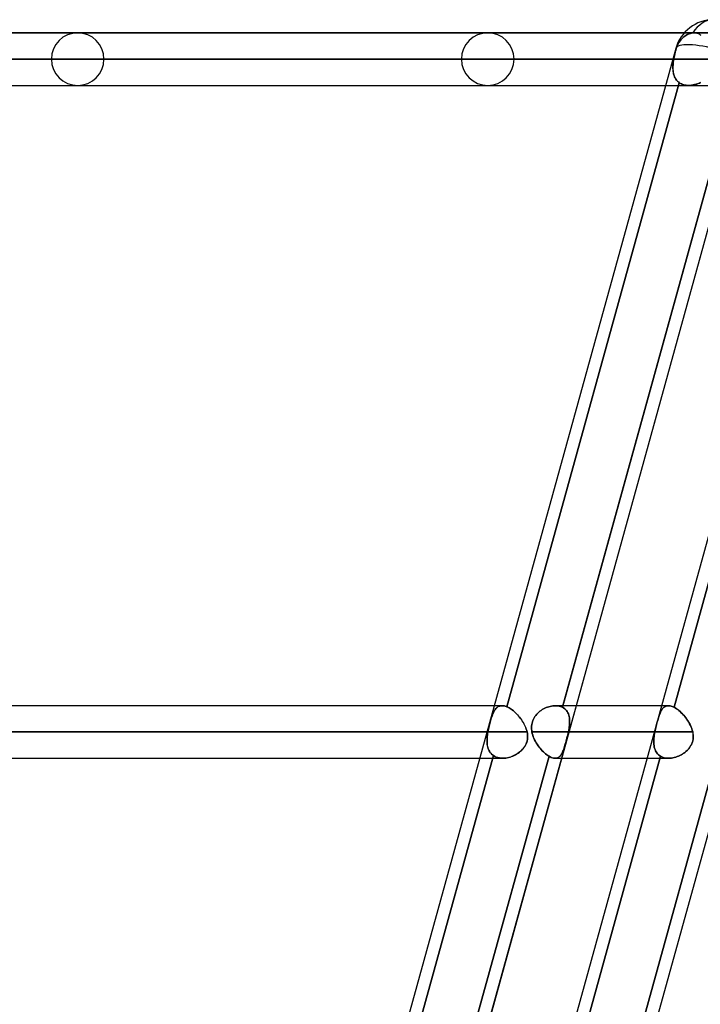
# Model space of a CAD drawing. Header units: millimetres. Extents: x -156 to 156, y -52 to 132.
# Tile 11 of 79: x -86 to -73, y 45 to 64. Entities that reach past the tile are written whole.
import ezdxf

# ---------------------------------------------------------------- set-up
doc = ezdxf.new("R2010")
doc.units = ezdxf.units.MM
doc.layers.add('MAIN-1', color=7, linetype='Continuous')

msp = doc.modelspace()

# ---------------------------------------------------------------- linework, layer by layer
at = {"layer": 'MAIN-1'}
for p, q in [((-100, 63.75), (-72.861, 63.75)), ((-72.669, 63.75), (-99.888, 63.75)), ((-67.151, 63.75), (-92.2, 63.75)), ((-92.2, 63.75), (-72.669, 63.75)), ((-61.633, 63.75), (-84.4, 63.75)), ((-84.4, 63.75), (-61.633, 63.75)), ((-56.114, 63.75), (-76.6, 63.75)), ((-76.6, 63.75), (-56.114, 63.75)), ((-72.87, 63.673), (-72.85, 63.688)), ((-72.85, 63.688), (-72.87, 63.673)), ((-72.669, 63.75), (-72.861, 63.75)), ((-72.85, 63.688), (-72.83, 63.702)), ((-72.83, 63.702), (-72.85, 63.688)), ((-72.83, 63.702), (-72.81, 63.714)), ((-72.81, 63.714), (-72.83, 63.702)), ((-72.81, 63.714), (-72.789, 63.724)), ((-72.789, 63.724), (-72.81, 63.714)), ((-72.789, 63.724), (-72.767, 63.733)), ((-72.767, 63.733), (-72.789, 63.724)), ((-72.767, 63.733), (-72.744, 63.74)), ((-72.744, 63.74), (-72.767, 63.733)), ((-72.744, 63.74), (-72.721, 63.745)), ((-72.721, 63.745), (-72.744, 63.74)), ((-72.721, 63.745), (-72.698, 63.748)), ((-72.698, 63.748), (-72.721, 63.745)), ((-72.698, 63.748), (-72.693, 63.749)), ((-72.693, 63.749), (-72.698, 63.748)), ((-72.693, 63.749), (-72.688, 63.749)), ((-72.688, 63.749), (-72.693, 63.749)), ((-72.688, 63.749), (-72.683, 63.75)), ((-72.683, 63.75), (-72.688, 63.749)), ((-72.683, 63.75), (-72.678, 63.75)), ((-72.678, 63.75), (-72.683, 63.75)), ((-72.678, 63.75), (-72.673, 63.75)), ((-72.673, 63.75), (-72.678, 63.75)), ((-72.673, 63.75), (-72.669, 63.75)), ((-72.669, 63.75), (-72.673, 63.75)), ((-72.669, 63.75), (-72.652, 63.749)), ((-72.65, 63.749), (-72.669, 63.75)), ((-71.896, 63.75), (-72.669, 63.75)), ((-72.652, 63.749), (-72.637, 63.748)), ((-72.632, 63.747), (-72.65, 63.749)), ((-72.637, 63.748), (-72.622, 63.745)), ((-72.615, 63.743), (-72.632, 63.747)), ((-72.622, 63.745), (-72.608, 63.741)), ((-72.599, 63.738), (-72.615, 63.743)), ((-72.608, 63.741), (-72.594, 63.736)), ((-72.585, 63.732), (-72.599, 63.738)), ((-72.594, 63.736), (-72.582, 63.73)), ((-72.571, 63.724), (-72.585, 63.732)), ((-72.582, 63.73), (-72.57, 63.723)), ((-72.559, 63.715), (-72.571, 63.724)), ((-72.57, 63.723), (-72.559, 63.715)), ((-72.559, 63.715), (-72.549, 63.706)), ((-72.547, 63.704), (-72.559, 63.715)), ((-72.996, 63.499), (-72.983, 63.525)), ((-72.983, 63.525), (-72.996, 63.499)), ((-72.983, 63.525), (-72.97, 63.551)), ((-72.97, 63.551), (-72.983, 63.525)), ((-72.97, 63.551), (-72.955, 63.574)), ((-72.955, 63.574), (-72.97, 63.551)), ((-72.955, 63.574), (-72.94, 63.596)), ((-72.94, 63.596), (-72.955, 63.574)), ((-72.94, 63.596), (-72.925, 63.617)), ((-72.925, 63.617), (-72.94, 63.596)), ((-72.925, 63.617), (-72.908, 63.636)), ((-72.908, 63.636), (-72.925, 63.617)), ((-72.908, 63.636), (-72.889, 63.655)), ((-72.889, 63.655), (-72.908, 63.636)), ((-72.889, 63.655), (-72.87, 63.673)), ((-72.87, 63.673), (-72.889, 63.655)), ((-73.025, 63.45), (-80.096, 37.85)), ((-73.025, 63.45), (-80.096, 37.85)), ((-69.843, 63.45), (-76.914, 37.85)), ((-69.843, 63.45), (-76.914, 37.85)), ((-73.05, 63.312), (-73.046, 63.327)), ((-73.046, 63.327), (-73.05, 63.311)), ((-73.046, 63.327), (-73.043, 63.343)), ((-73.043, 63.342), (-73.046, 63.327)), ((-73.043, 63.343), (-73.039, 63.358)), ((-73.039, 63.358), (-73.043, 63.342)), ((-73.039, 63.358), (-73.035, 63.373)), ((-73.035, 63.373), (-73.039, 63.358)), ((-73.035, 63.373), (-73.032, 63.388)), ((-73.032, 63.388), (-73.035, 63.373)), ((-73.032, 63.388), (-73.028, 63.403)), ((-73.028, 63.403), (-73.032, 63.388)), ((-73.028, 63.403), (-73.024, 63.418)), ((-73.024, 63.418), (-73.028, 63.403)), ((-73.024, 63.418), (-73.016, 63.445)), ((-73.016, 63.445), (-73.024, 63.418)), ((-73.016, 63.445), (-73.007, 63.472)), ((-73.007, 63.472), (-73.016, 63.445)), ((-73.007, 63.472), (-72.996, 63.499)), ((-72.996, 63.499), (-73.007, 63.472)), ((-100.5, 63.25), (-73.062, 63.25)), ((-73.08, 63.25), (-100.5, 63.25)), ((-72.446, 63.25), (-99.5, 63.25)), ((-99.5, 63.25), (-72.446, 63.25)), ((-92.7, 63.25), (-67.636, 63.25)), ((-67.636, 63.25), (-92.7, 63.25)), ((-66.928, 63.25), (-91.7, 63.25)), ((-91.7, 63.25), (-66.928, 63.25)), ((-84.9, 63.25), (-62.117, 63.25)), ((-62.117, 63.25), (-84.9, 63.25)), ((-61.41, 63.25), (-83.9, 63.25)), ((-83.9, 63.25), (-61.41, 63.25)), ((-77.1, 63.25), (-56.598, 63.25)), ((-56.598, 63.25), (-77.1, 63.25)), ((-55.89, 63.25), (-76.1, 63.25)), ((-76.1, 63.25), (-55.89, 63.25)), ((-73.062, 63.25), (-73.08, 63.25)), ((-73.076, 63.135), (-73.078, 63.107)), ((-73.078, 63.099), (-73.077, 63.129)), ((-73.077, 63.129), (-73.075, 63.158)), ((-73.074, 63.163), (-73.076, 63.135)), ((-73.075, 63.158), (-73.071, 63.189)), ((-73.071, 63.192), (-73.074, 63.163)), ((-73.067, 63.221), (-73.071, 63.192)), ((-73.071, 63.189), (-73.067, 63.219)), ((-73.062, 63.25), (-73.067, 63.221)), ((-73.067, 63.219), (-73.062, 63.25)), ((-73.062, 63.25), (-73.059, 63.265)), ((-73.059, 63.265), (-73.062, 63.25)), ((-73.059, 63.265), (-73.056, 63.281)), ((-73.056, 63.281), (-73.059, 63.265)), ((-73.056, 63.281), (-73.053, 63.296)), ((-73.053, 63.296), (-73.056, 63.281)), ((-73.053, 63.296), (-73.05, 63.312)), ((-73.05, 63.311), (-73.053, 63.296)), ((-73.078, 63.107), (-73.078, 63.08)), ((-73.078, 63.071), (-73.078, 63.099)), ((-73.078, 63.08), (-73.077, 63.053)), ((-73.076, 63.043), (-73.078, 63.071)), ((-73.077, 63.053), (-73.075, 63.027)), ((-73.074, 63.015), (-73.076, 63.043)), ((-73.075, 63.027), (-73.072, 63.001)), ((-73.069, 62.989), (-73.074, 63.015)), ((-73.072, 63.001), (-73.067, 62.976)), ((-73.064, 62.963), (-73.069, 62.989)), ((-73.067, 62.976), (-73.061, 62.952)), ((-73.056, 62.938), (-73.064, 62.963)), ((-73.061, 62.952), (-73.053, 62.929)), ((-73.047, 62.915), (-73.056, 62.938)), ((-100, 62.75), (-73.218, 62.75)), ((-99.888, 62.75), (-72.777, 62.75)), ((-92.2, 62.75), (-72.777, 62.75)), ((-92.2, 62.75), (-67.151, 62.75)), ((-84.4, 62.75), (-61.633, 62.75)), ((-84.4, 62.75), (-61.633, 62.75)), ((-76.6, 62.75), (-56.114, 62.75)), ((-76.6, 62.75), (-56.114, 62.75)), ((-72.956, 62.801), (-76.235, 50.929)), ((-76.235, 50.929), (-72.956, 62.801)), ((-71.899, 62.788), (-75.177, 50.919)), ((-75.169, 50.95), (-71.899, 62.788)), ((-73.218, 62.75), (-72.777, 62.75)), ((-69.778, 62.788), (-73.056, 50.919)), ((-73.056, 50.919), (-69.778, 62.788)), ((-73.053, 62.929), (-73.044, 62.907)), ((-73.036, 62.892), (-73.047, 62.915)), ((-73.044, 62.907), (-73.033, 62.886)), ((-73.024, 62.871), (-73.036, 62.892)), ((-73.033, 62.886), (-73.021, 62.866)), ((-73.009, 62.851), (-73.024, 62.871)), ((-73.021, 62.866), (-73.007, 62.848)), ((-72.993, 62.833), (-73.009, 62.851)), ((-73.007, 62.848), (-72.991, 62.831)), ((-72.975, 62.816), (-72.993, 62.833)), ((-72.991, 62.831), (-72.974, 62.815)), ((-72.956, 62.801), (-72.975, 62.816)), ((-72.974, 62.815), (-72.956, 62.801)), ((-72.956, 62.801), (-72.934, 62.788)), ((-72.937, 62.789), (-72.956, 62.801)), ((-72.917, 62.779), (-72.937, 62.789)), ((-72.934, 62.788), (-72.911, 62.776)), ((-72.896, 62.77), (-72.917, 62.779)), ((-72.911, 62.776), (-72.886, 62.767)), ((-72.873, 62.763), (-72.896, 62.77)), ((-72.886, 62.767), (-72.86, 62.759)), ((-72.85, 62.757), (-72.873, 62.763)), ((-72.86, 62.759), (-72.833, 62.754)), ((-72.826, 62.753), (-72.85, 62.757)), ((-72.833, 62.754), (-72.805, 62.751)), ((-72.801, 62.751), (-72.826, 62.753)), ((-72.805, 62.751), (-72.776, 62.75)), ((-72.776, 62.75), (-72.801, 62.751)), ((-72.777, 62.75), (-71.781, 62.75)), ((-72.776, 62.75), (-72.751, 62.751)), ((-72.749, 62.751), (-72.776, 62.75)), ((-72.751, 62.751), (-72.726, 62.753)), ((-72.721, 62.754), (-72.749, 62.751)), ((-72.726, 62.753), (-72.701, 62.757)), ((-72.693, 62.758), (-72.721, 62.754)), ((-72.701, 62.757), (-72.675, 62.762)), ((-72.665, 62.764), (-72.693, 62.758)), ((-72.675, 62.762), (-72.649, 62.768)), ((-72.636, 62.772), (-72.665, 62.764)), ((-72.649, 62.768), (-72.624, 62.776)), ((-72.609, 62.782), (-72.636, 62.772)), ((-72.624, 62.776), (-72.599, 62.785)), ((-72.581, 62.792), (-72.609, 62.782)), ((-72.599, 62.785), (-72.575, 62.795)), ((-72.554, 62.805), (-72.581, 62.792)), ((-72.575, 62.795), (-72.551, 62.807)), ((-71.675, 62.701), (-78.623, 37.547)), ((-68.493, 62.701), (-75.441, 37.547)), ((-71.675, 62.701), (-74.921, 50.95)), ((-76.477, 50.95), (-105, 50.95)), ((-76.328, 50.95), (-104.882, 50.95)), ((-76.328, 50.95), (-76.477, 50.95)), ((-76.359, 50.947), (-76.344, 50.949)), ((-76.344, 50.949), (-76.359, 50.947)), ((-76.344, 50.949), (-76.328, 50.95)), ((-76.328, 50.95), (-76.344, 50.949)), ((-76.328, 50.95), (-76.314, 50.949)), ((-76.314, 50.949), (-76.328, 50.95)), ((-76.314, 50.949), (-76.299, 50.948)), ((-76.299, 50.948), (-76.314, 50.949)), ((-75.339, 50.949), (-75.364, 50.947)), ((-75.364, 50.947), (-75.339, 50.949)), ((-75.315, 50.95), (-75.339, 50.949)), ((-75.339, 50.949), (-75.315, 50.95)), ((-75.29, 50.949), (-75.315, 50.95)), ((-75.315, 50.95), (-75.29, 50.949)), ((-73.164, 50.95), (-75.313, 50.95)), ((-73.295, 50.95), (-75.313, 50.95)), ((-75.265, 50.947), (-75.29, 50.949)), ((-75.29, 50.949), (-75.265, 50.947)), ((-74.921, 50.95), (-75.197, 49.95)), ((-75.177, 50.919), (-75.169, 50.95)), ((-73.164, 50.95), (-73.295, 50.95)), ((-73.194, 50.947), (-73.18, 50.949)), ((-73.18, 50.949), (-73.194, 50.947)), ((-73.18, 50.949), (-73.165, 50.95)), ((-73.165, 50.95), (-73.18, 50.949)), ((-73.165, 50.95), (-73.148, 50.949)), ((-73.148, 50.949), (-73.165, 50.95)), ((-73.148, 50.949), (-73.131, 50.947)), ((-73.131, 50.947), (-73.148, 50.949)), ((-76.517, 50.757), (-76.509, 50.778)), ((-76.509, 50.778), (-76.517, 50.757)), ((-76.509, 50.778), (-76.501, 50.798)), ((-76.501, 50.798), (-76.509, 50.778)), ((-76.492, 50.817), (-76.501, 50.798)), ((-76.501, 50.798), (-76.492, 50.816)), ((-76.492, 50.816), (-76.484, 50.834)), ((-76.484, 50.834), (-76.492, 50.817)), ((-76.475, 50.851), (-76.484, 50.834)), ((-76.484, 50.834), (-76.475, 50.85)), ((-76.475, 50.85), (-76.466, 50.866)), ((-76.465, 50.866), (-76.475, 50.851)), ((-76.466, 50.866), (-76.456, 50.88)), ((-76.456, 50.88), (-76.465, 50.866)), ((-76.456, 50.88), (-76.446, 50.893)), ((-76.446, 50.893), (-76.456, 50.88)), ((-76.446, 50.893), (-76.435, 50.904)), ((-76.435, 50.904), (-76.446, 50.893)), ((-76.435, 50.904), (-76.424, 50.915)), ((-76.424, 50.915), (-76.435, 50.904)), ((-76.424, 50.915), (-76.412, 50.924)), ((-76.412, 50.924), (-76.424, 50.915)), ((-76.412, 50.924), (-76.4, 50.932)), ((-76.4, 50.932), (-76.412, 50.924)), ((-76.4, 50.932), (-76.387, 50.938)), ((-76.387, 50.938), (-76.4, 50.932)), ((-76.387, 50.938), (-76.373, 50.943)), ((-76.373, 50.943), (-76.387, 50.938)), ((-76.373, 50.943), (-76.359, 50.947)), ((-76.359, 50.947), (-76.373, 50.943)), ((-76.299, 50.948), (-76.284, 50.945)), ((-76.284, 50.945), (-76.299, 50.948)), ((-76.284, 50.945), (-76.268, 50.941)), ((-76.268, 50.941), (-76.284, 50.945)), ((-76.268, 50.941), (-76.252, 50.935)), ((-76.252, 50.935), (-76.268, 50.941)), ((-76.252, 50.935), (-76.235, 50.929)), ((-76.235, 50.929), (-76.252, 50.935)), ((-76.235, 50.929), (-76.215, 50.92)), ((-76.216, 50.92), (-76.235, 50.929)), ((-76.195, 50.909), (-76.216, 50.92)), ((-76.215, 50.92), (-76.195, 50.909)), ((-76.195, 50.909), (-76.174, 50.896)), ((-76.175, 50.897), (-76.195, 50.909)), ((-76.154, 50.883), (-76.175, 50.897)), ((-76.174, 50.896), (-76.154, 50.883)), ((-76.154, 50.883), (-76.133, 50.867)), ((-76.134, 50.868), (-76.154, 50.883)), ((-76.113, 50.852), (-76.134, 50.868)), ((-76.133, 50.867), (-76.112, 50.851)), ((-76.093, 50.834), (-76.113, 50.852)), ((-76.112, 50.851), (-76.091, 50.833)), ((-76.072, 50.815), (-76.093, 50.834)), ((-76.091, 50.833), (-76.071, 50.814)), ((-76.052, 50.796), (-76.072, 50.815)), ((-76.071, 50.814), (-76.051, 50.794)), ((-76.033, 50.775), (-76.052, 50.796)), ((-76.051, 50.794), (-76.031, 50.773)), ((-76.014, 50.754), (-76.033, 50.775)), ((-76.031, 50.773), (-76.012, 50.752)), ((-75.686, 50.765), (-75.702, 50.743)), ((-75.702, 50.743), (-75.686, 50.765)), ((-75.668, 50.786), (-75.686, 50.765)), ((-75.686, 50.765), (-75.668, 50.786)), ((-75.649, 50.807), (-75.668, 50.786)), ((-75.668, 50.786), (-75.649, 50.806)), ((-75.628, 50.825), (-75.649, 50.807)), ((-75.649, 50.806), (-75.629, 50.825)), ((-75.629, 50.825), (-75.607, 50.843)), ((-75.607, 50.843), (-75.628, 50.825)), ((-75.585, 50.859), (-75.607, 50.843)), ((-75.607, 50.843), (-75.585, 50.859)), ((-75.562, 50.874), (-75.585, 50.859)), ((-75.585, 50.859), (-75.562, 50.874)), ((-75.538, 50.888), (-75.562, 50.874)), ((-75.562, 50.874), (-75.539, 50.888)), ((-75.539, 50.888), (-75.514, 50.901)), ((-75.514, 50.901), (-75.538, 50.888)), ((-75.49, 50.912), (-75.514, 50.901)), ((-75.514, 50.901), (-75.49, 50.912)), ((-75.465, 50.922), (-75.49, 50.912)), ((-75.49, 50.912), (-75.465, 50.922)), ((-75.44, 50.93), (-75.465, 50.922)), ((-75.465, 50.922), (-75.44, 50.93)), ((-75.414, 50.937), (-75.44, 50.93)), ((-75.44, 50.93), (-75.414, 50.937)), ((-75.389, 50.943), (-75.414, 50.937)), ((-75.414, 50.937), (-75.389, 50.943)), ((-75.364, 50.947), (-75.389, 50.943)), ((-75.389, 50.943), (-75.364, 50.947)), ((-75.242, 50.942), (-75.265, 50.947)), ((-75.265, 50.947), (-75.242, 50.942)), ((-75.219, 50.936), (-75.242, 50.942)), ((-75.242, 50.942), (-75.219, 50.936)), ((-75.198, 50.929), (-75.219, 50.936)), ((-75.219, 50.936), (-75.198, 50.929)), ((-75.177, 50.919), (-75.198, 50.929)), ((-75.198, 50.929), (-75.177, 50.919)), ((-75.156, 50.907), (-75.177, 50.919)), ((-75.177, 50.919), (-75.156, 50.907)), ((-75.136, 50.892), (-75.156, 50.907)), ((-75.156, 50.907), (-75.136, 50.892)), ((-75.118, 50.876), (-75.136, 50.892)), ((-75.136, 50.892), (-75.118, 50.875)), ((-75.102, 50.857), (-75.118, 50.876)), ((-75.118, 50.875), (-75.102, 50.857)), ((-75.088, 50.838), (-75.102, 50.857)), ((-75.102, 50.857), (-75.088, 50.837)), ((-75.076, 50.816), (-75.088, 50.838)), ((-75.088, 50.837), (-75.076, 50.815)), ((-75.066, 50.793), (-75.076, 50.816)), ((-75.076, 50.815), (-75.066, 50.792)), ((-75.058, 50.769), (-75.066, 50.793)), ((-75.066, 50.792), (-75.057, 50.768)), ((-75.051, 50.744), (-75.058, 50.769)), ((-75.057, 50.768), (-75.051, 50.742)), ((-73.345, 50.743), (-73.337, 50.765)), ((-73.337, 50.765), (-73.345, 50.743)), ((-73.337, 50.765), (-73.329, 50.786)), ((-73.329, 50.786), (-73.337, 50.765)), ((-73.321, 50.807), (-73.329, 50.786)), ((-73.329, 50.786), (-73.321, 50.806)), ((-73.321, 50.806), (-73.313, 50.825)), ((-73.313, 50.825), (-73.321, 50.807)), ((-73.313, 50.825), (-73.305, 50.843)), ((-73.305, 50.843), (-73.313, 50.825)), ((-73.305, 50.843), (-73.296, 50.859)), ((-73.296, 50.859), (-73.305, 50.843)), ((-73.287, 50.874), (-73.296, 50.859)), ((-73.296, 50.859), (-73.287, 50.874)), ((-73.287, 50.874), (-73.277, 50.888)), ((-73.277, 50.888), (-73.287, 50.874)), ((-73.277, 50.888), (-73.267, 50.901)), ((-73.267, 50.901), (-73.277, 50.888)), ((-73.267, 50.901), (-73.257, 50.912)), ((-73.257, 50.912), (-73.267, 50.901)), ((-73.257, 50.912), (-73.245, 50.922)), ((-73.245, 50.922), (-73.257, 50.912)), ((-73.245, 50.922), (-73.234, 50.93)), ((-73.234, 50.93), (-73.245, 50.922)), ((-73.234, 50.93), (-73.221, 50.937)), ((-73.221, 50.937), (-73.234, 50.93)), ((-73.221, 50.937), (-73.208, 50.943)), ((-73.208, 50.943), (-73.221, 50.937)), ((-73.208, 50.943), (-73.194, 50.947)), ((-73.194, 50.947), (-73.208, 50.943)), ((-73.131, 50.947), (-73.113, 50.942)), ((-73.113, 50.942), (-73.131, 50.947)), ((-73.113, 50.942), (-73.094, 50.936)), ((-73.094, 50.936), (-73.113, 50.942)), ((-73.094, 50.936), (-73.075, 50.929)), ((-73.075, 50.929), (-73.094, 50.936)), ((-73.075, 50.929), (-73.056, 50.919)), ((-73.056, 50.919), (-73.075, 50.929)), ((-73.056, 50.919), (-73.033, 50.907)), ((-73.034, 50.907), (-73.056, 50.919)), ((-73.011, 50.892), (-73.034, 50.907)), ((-73.033, 50.907), (-73.01, 50.892)), ((-72.988, 50.876), (-73.011, 50.892)), ((-73.01, 50.892), (-72.987, 50.875)), ((-72.965, 50.857), (-72.988, 50.876)), ((-72.987, 50.875), (-72.964, 50.857)), ((-72.942, 50.838), (-72.965, 50.857)), ((-72.964, 50.857), (-72.941, 50.837)), ((-72.919, 50.816), (-72.942, 50.838)), ((-72.941, 50.837), (-72.918, 50.815)), ((-72.896, 50.793), (-72.919, 50.816)), ((-72.918, 50.815), (-72.895, 50.792)), ((-72.874, 50.769), (-72.896, 50.793)), ((-72.895, 50.792), (-72.873, 50.768)), ((-72.853, 50.744), (-72.874, 50.769)), ((-72.873, 50.768), (-72.852, 50.742)), ((-76.568, 50.586), (-76.575, 50.559)), ((-76.575, 50.558), (-76.568, 50.585)), ((-76.568, 50.585), (-76.561, 50.612)), ((-76.561, 50.612), (-76.568, 50.586)), ((-76.554, 50.639), (-76.561, 50.612)), ((-76.561, 50.612), (-76.554, 50.638)), ((-76.547, 50.664), (-76.554, 50.639)), ((-76.554, 50.638), (-76.547, 50.663)), ((-76.547, 50.663), (-76.54, 50.688)), ((-76.54, 50.688), (-76.547, 50.664)), ((-76.54, 50.688), (-76.532, 50.712)), ((-76.532, 50.712), (-76.54, 50.688)), ((-76.532, 50.712), (-76.525, 50.735)), ((-76.524, 50.735), (-76.532, 50.712)), ((-76.525, 50.735), (-76.517, 50.757)), ((-76.517, 50.757), (-76.524, 50.735)), ((-75.995, 50.731), (-76.014, 50.754)), ((-76.012, 50.752), (-75.994, 50.729)), ((-75.977, 50.708), (-75.995, 50.731)), ((-75.994, 50.729), (-75.976, 50.706)), ((-75.96, 50.685), (-75.977, 50.708)), ((-75.976, 50.706), (-75.959, 50.682)), ((-75.944, 50.66), (-75.96, 50.685)), ((-75.959, 50.682), (-75.942, 50.658)), ((-75.928, 50.636), (-75.944, 50.66)), ((-75.942, 50.658), (-75.927, 50.633)), ((-75.914, 50.61), (-75.928, 50.636)), ((-75.927, 50.633), (-75.912, 50.607)), ((-75.901, 50.585), (-75.914, 50.61)), ((-75.912, 50.607), (-75.899, 50.582)), ((-75.888, 50.558), (-75.901, 50.585)), ((-75.899, 50.582), (-75.887, 50.556)), ((-75.763, 50.59), (-75.766, 50.562)), ((-75.766, 50.562), (-75.763, 50.589)), ((-75.758, 50.617), (-75.763, 50.59)), ((-75.763, 50.589), (-75.758, 50.617)), ((-75.75, 50.644), (-75.758, 50.617)), ((-75.758, 50.617), (-75.751, 50.643)), ((-75.751, 50.643), (-75.741, 50.67)), ((-75.741, 50.67), (-75.75, 50.644)), ((-75.73, 50.695), (-75.741, 50.67)), ((-75.741, 50.67), (-75.73, 50.695)), ((-75.717, 50.719), (-75.73, 50.695)), ((-75.73, 50.695), (-75.717, 50.719)), ((-75.702, 50.743), (-75.717, 50.719)), ((-75.717, 50.719), (-75.702, 50.743)), ((-75.046, 50.718), (-75.051, 50.744)), ((-75.051, 50.742), (-75.046, 50.716)), ((-75.049, 50.544), (-75.045, 50.575)), ((-75.043, 50.691), (-75.046, 50.718)), ((-75.046, 50.716), (-75.043, 50.689)), ((-75.043, 50.602), (-75.046, 50.572)), ((-75.045, 50.575), (-75.043, 50.605)), ((-75.042, 50.663), (-75.043, 50.691)), ((-75.043, 50.689), (-75.042, 50.66)), ((-75.043, 50.605), (-75.042, 50.634)), ((-75.042, 50.632), (-75.043, 50.602)), ((-75.042, 50.634), (-75.042, 50.663)), ((-75.042, 50.66), (-75.042, 50.632)), ((-73.389, 50.59), (-73.397, 50.562)), ((-73.397, 50.562), (-73.39, 50.589)), ((-73.39, 50.589), (-73.382, 50.617)), ((-73.382, 50.617), (-73.389, 50.59)), ((-73.375, 50.644), (-73.382, 50.617)), ((-73.382, 50.617), (-73.375, 50.643)), ((-73.375, 50.643), (-73.367, 50.67)), ((-73.367, 50.67), (-73.375, 50.644)), ((-73.367, 50.67), (-73.36, 50.695)), ((-73.36, 50.695), (-73.367, 50.67)), ((-73.36, 50.695), (-73.352, 50.719)), ((-73.352, 50.719), (-73.36, 50.695)), ((-73.352, 50.719), (-73.345, 50.743)), ((-73.345, 50.743), (-73.352, 50.719)), ((-72.832, 50.718), (-72.853, 50.744)), ((-72.852, 50.742), (-72.831, 50.716)), ((-72.813, 50.691), (-72.832, 50.718)), ((-72.831, 50.716), (-72.811, 50.689)), ((-72.794, 50.663), (-72.813, 50.691)), ((-72.811, 50.689), (-72.792, 50.66)), ((-72.776, 50.634), (-72.794, 50.663)), ((-72.792, 50.66), (-72.775, 50.632)), ((-72.76, 50.605), (-72.776, 50.634)), ((-72.775, 50.632), (-72.758, 50.602)), ((-72.745, 50.575), (-72.76, 50.605)), ((-72.758, 50.602), (-72.743, 50.572)), ((-72.731, 50.544), (-72.745, 50.575)), ((-105.5, 50.45), (-76.598, 50.45)), ((-76.615, 50.45), (-105.5, 50.45)), ((-75.852, 50.45), (-104.5, 50.45)), ((-104.5, 50.45), (-75.852, 50.45)), ((-76.598, 50.45), (-76.615, 50.45)), ((-76.611, 50.358), (-76.607, 50.388)), ((-76.607, 50.392), (-76.61, 50.363)), ((-76.603, 50.421), (-76.607, 50.392)), ((-76.607, 50.388), (-76.603, 50.419)), ((-76.598, 50.45), (-76.603, 50.421)), ((-76.603, 50.419), (-76.598, 50.45)), ((-76.598, 50.45), (-76.593, 50.477)), ((-76.593, 50.477), (-76.598, 50.45)), ((-76.593, 50.477), (-76.587, 50.504)), ((-76.587, 50.504), (-76.593, 50.477)), ((-76.581, 50.532), (-76.587, 50.504)), ((-76.587, 50.504), (-76.581, 50.531)), ((-76.575, 50.559), (-76.581, 50.532)), ((-76.581, 50.531), (-76.575, 50.558)), ((-75.877, 50.532), (-75.888, 50.558)), ((-75.887, 50.556), (-75.876, 50.529)), ((-75.867, 50.505), (-75.877, 50.532)), ((-75.876, 50.529), (-75.866, 50.503)), ((-75.859, 50.478), (-75.867, 50.505)), ((-75.866, 50.503), (-75.858, 50.477)), ((-75.852, 50.45), (-75.859, 50.478)), ((-75.858, 50.477), (-75.852, 50.45)), ((-75.846, 50.421), (-75.852, 50.45)), ((-75.852, 50.45), (-75.846, 50.422)), ((-75.846, 50.422), (-75.843, 50.393)), ((-75.843, 50.392), (-75.846, 50.421)), ((-75.843, 50.393), (-75.842, 50.365)), ((-75.842, 50.363), (-75.843, 50.392)), ((-75.766, 50.562), (-75.767, 50.534)), ((-75.767, 50.534), (-75.766, 50.562)), ((-75.767, 50.534), (-75.766, 50.506)), ((-75.766, 50.506), (-75.767, 50.534)), ((-75.766, 50.506), (-75.764, 50.478)), ((-75.764, 50.478), (-75.766, 50.506)), ((-75.764, 50.478), (-75.759, 50.45)), ((-75.759, 50.45), (-75.764, 50.478)), ((-75.759, 50.45), (-73.422, 50.45)), ((-73.433, 50.45), (-75.759, 50.45)), ((-75.752, 50.419), (-75.759, 50.45)), ((-75.759, 50.45), (-75.752, 50.419)), ((-75.744, 50.389), (-75.752, 50.419)), ((-75.752, 50.419), (-75.744, 50.389)), ((-75.733, 50.358), (-75.744, 50.389)), ((-75.744, 50.389), (-75.733, 50.358)), ((-75.086, 50.363), (-75.079, 50.392)), ((-75.078, 50.395), (-75.085, 50.367)), ((-75.079, 50.392), (-75.072, 50.421)), ((-75.072, 50.422), (-75.078, 50.395)), ((-75.066, 50.45), (-75.072, 50.422)), ((-75.072, 50.421), (-75.066, 50.45)), ((-75.066, 50.45), (-75.059, 50.482)), ((-75.059, 50.481), (-75.066, 50.45)), ((-72.701, 50.45), (-75.066, 50.45)), ((-75.066, 50.45), (-72.701, 50.45)), ((-75.059, 50.482), (-75.054, 50.513)), ((-75.054, 50.511), (-75.059, 50.481)), ((-75.054, 50.513), (-75.049, 50.544)), ((-75.049, 50.542), (-75.054, 50.511)), ((-75.046, 50.572), (-75.049, 50.542)), ((-73.433, 50.389), (-73.437, 50.358)), ((-73.437, 50.358), (-73.433, 50.389)), ((-73.422, 50.45), (-73.433, 50.45)), ((-73.428, 50.419), (-73.433, 50.389)), ((-73.433, 50.389), (-73.428, 50.419)), ((-73.422, 50.45), (-73.428, 50.419)), ((-73.428, 50.419), (-73.422, 50.45)), ((-73.422, 50.45), (-73.416, 50.478)), ((-73.416, 50.478), (-73.422, 50.45)), ((-73.416, 50.478), (-73.41, 50.506)), ((-73.41, 50.506), (-73.416, 50.478)), ((-73.41, 50.506), (-73.404, 50.534)), ((-73.403, 50.534), (-73.41, 50.506)), ((-73.404, 50.534), (-73.397, 50.562)), ((-73.397, 50.562), (-73.403, 50.534)), ((-72.743, 50.572), (-72.73, 50.542)), ((-72.719, 50.513), (-72.731, 50.544)), ((-72.73, 50.542), (-72.718, 50.511)), ((-72.709, 50.482), (-72.719, 50.513)), ((-72.718, 50.511), (-72.709, 50.481)), ((-72.701, 50.45), (-72.709, 50.482)), ((-72.709, 50.481), (-72.701, 50.45)), ((-72.695, 50.421), (-72.701, 50.45)), ((-72.701, 50.45), (-72.696, 50.422)), ((-72.696, 50.422), (-72.692, 50.395)), ((-72.692, 50.392), (-72.695, 50.421)), ((-72.692, 50.395), (-72.691, 50.367)), ((-72.691, 50.363), (-72.692, 50.392)), ((-76.613, 50.334), (-76.614, 50.306)), ((-76.614, 50.299), (-76.613, 50.328)), ((-76.614, 50.306), (-76.614, 50.279)), ((-76.614, 50.27), (-76.614, 50.299)), ((-76.614, 50.279), (-76.613, 50.252)), ((-76.613, 50.242), (-76.614, 50.27)), ((-76.61, 50.363), (-76.613, 50.334)), ((-76.613, 50.328), (-76.611, 50.358)), ((-76.613, 50.252), (-76.611, 50.226)), ((-76.61, 50.215), (-76.613, 50.242)), ((-76.611, 50.226), (-76.608, 50.2)), ((-76.606, 50.188), (-76.61, 50.215)), ((-76.608, 50.2), (-76.603, 50.176)), ((-75.881, 50.2), (-75.895, 50.175)), ((-75.883, 50.197), (-75.87, 50.223)), ((-75.869, 50.226), (-75.881, 50.2)), ((-75.87, 50.223), (-75.86, 50.25)), ((-75.859, 50.252), (-75.869, 50.226)), ((-75.86, 50.25), (-75.852, 50.277)), ((-75.851, 50.28), (-75.859, 50.252)), ((-75.852, 50.277), (-75.846, 50.306)), ((-75.845, 50.308), (-75.851, 50.28)), ((-75.846, 50.306), (-75.843, 50.334)), ((-75.842, 50.336), (-75.845, 50.308)), ((-75.843, 50.334), (-75.842, 50.363)), ((-75.842, 50.365), (-75.842, 50.336)), ((-75.721, 50.329), (-75.733, 50.358)), ((-75.733, 50.358), (-75.721, 50.329)), ((-75.708, 50.3), (-75.721, 50.329)), ((-75.721, 50.329), (-75.708, 50.299)), ((-75.693, 50.271), (-75.708, 50.3)), ((-75.708, 50.299), (-75.693, 50.271)), ((-75.677, 50.243), (-75.693, 50.271)), ((-75.693, 50.271), (-75.677, 50.243)), ((-75.66, 50.216), (-75.677, 50.243)), ((-75.677, 50.243), (-75.66, 50.216)), ((-75.642, 50.189), (-75.66, 50.216)), ((-75.66, 50.216), (-75.642, 50.189)), ((-75.128, 50.207), (-75.136, 50.183)), ((-75.132, 50.196), (-75.124, 50.222)), ((-75.121, 50.232), (-75.128, 50.207)), ((-75.124, 50.222), (-75.117, 50.249)), ((-75.114, 50.258), (-75.121, 50.232)), ((-75.117, 50.249), (-75.109, 50.276)), ((-75.107, 50.285), (-75.114, 50.258)), ((-75.109, 50.276), (-75.101, 50.305)), ((-75.099, 50.312), (-75.107, 50.285)), ((-75.101, 50.305), (-75.093, 50.334)), ((-75.092, 50.34), (-75.099, 50.312)), ((-75.093, 50.334), (-75.086, 50.363)), ((-75.085, 50.367), (-75.092, 50.34)), ((-73.443, 50.271), (-73.442, 50.3)), ((-73.442, 50.299), (-73.443, 50.271)), ((-73.443, 50.271), (-73.442, 50.243)), ((-73.442, 50.243), (-73.443, 50.271)), ((-73.44, 50.329), (-73.442, 50.299)), ((-73.442, 50.3), (-73.44, 50.329)), ((-73.442, 50.243), (-73.44, 50.216)), ((-73.44, 50.216), (-73.442, 50.243)), ((-73.437, 50.358), (-73.44, 50.329)), ((-73.44, 50.329), (-73.437, 50.358)), ((-73.44, 50.216), (-73.437, 50.189)), ((-73.437, 50.189), (-73.44, 50.216)), ((-72.726, 50.207), (-72.74, 50.183)), ((-72.732, 50.196), (-72.72, 50.222)), ((-72.715, 50.232), (-72.726, 50.207)), ((-72.72, 50.222), (-72.709, 50.249)), ((-72.706, 50.258), (-72.715, 50.232)), ((-72.709, 50.249), (-72.701, 50.276)), ((-72.699, 50.285), (-72.706, 50.258)), ((-72.701, 50.276), (-72.695, 50.305)), ((-72.694, 50.312), (-72.699, 50.285)), ((-72.695, 50.305), (-72.692, 50.334)), ((-72.691, 50.34), (-72.694, 50.312)), ((-72.692, 50.334), (-72.691, 50.363)), ((-72.691, 50.367), (-72.691, 50.34)), ((-76.6, 50.162), (-76.606, 50.188)), ((-76.603, 50.176), (-76.597, 50.152)), ((-76.593, 50.137), (-76.6, 50.162)), ((-76.597, 50.152), (-76.589, 50.129)), ((-76.583, 50.114), (-76.593, 50.137)), ((-76.589, 50.129), (-76.58, 50.106)), ((-76.572, 50.091), (-76.583, 50.114)), ((-76.58, 50.106), (-76.569, 50.085)), ((-76.56, 50.07), (-76.572, 50.091)), ((-76.569, 50.085), (-76.557, 50.066)), ((-76.545, 50.05), (-76.56, 50.07)), ((-76.557, 50.066), (-76.543, 50.047)), ((-76.529, 50.032), (-76.545, 50.05)), ((-76.543, 50.047), (-76.528, 50.03)), ((-76.511, 50.015), (-76.529, 50.032)), ((-76.528, 50.03), (-76.51, 50.014)), ((-76.492, 50), (-76.511, 50.015)), ((-76.51, 50.014), (-76.492, 50)), ((-76.095, 50.003), (-76.069, 50.017)), ((-76.063, 50.02), (-76.089, 50.006)), ((-76.069, 50.017), (-76.044, 50.031)), ((-76.038, 50.035), (-76.063, 50.02)), ((-76.044, 50.031), (-76.02, 50.047)), ((-76.014, 50.051), (-76.038, 50.035)), ((-76.02, 50.047), (-75.996, 50.065)), ((-75.991, 50.069), (-76.014, 50.051)), ((-75.996, 50.065), (-75.974, 50.084)), ((-75.969, 50.088), (-75.991, 50.069)), ((-75.974, 50.084), (-75.953, 50.104)), ((-75.949, 50.108), (-75.969, 50.088)), ((-75.953, 50.104), (-75.933, 50.125)), ((-75.929, 50.129), (-75.949, 50.108)), ((-75.933, 50.125), (-75.914, 50.148)), ((-75.911, 50.152), (-75.929, 50.129)), ((-75.914, 50.148), (-75.897, 50.172)), ((-75.895, 50.175), (-75.911, 50.152)), ((-75.897, 50.172), (-75.883, 50.197)), ((-75.623, 50.163), (-75.642, 50.189)), ((-75.642, 50.189), (-75.623, 50.163)), ((-75.604, 50.139), (-75.623, 50.163)), ((-75.623, 50.163), (-75.604, 50.139)), ((-75.583, 50.115), (-75.604, 50.139)), ((-75.604, 50.139), (-75.583, 50.115)), ((-75.563, 50.092), (-75.583, 50.115)), ((-75.583, 50.115), (-75.563, 50.092)), ((-75.541, 50.071), (-75.563, 50.092)), ((-75.563, 50.092), (-75.541, 50.071)), ((-75.52, 50.051), (-75.541, 50.071)), ((-75.541, 50.071), (-75.52, 50.051)), ((-75.499, 50.033), (-75.52, 50.051)), ((-75.52, 50.051), (-75.499, 50.033)), ((-75.477, 50.016), (-75.499, 50.033)), ((-75.499, 50.033), (-75.477, 50.016)), ((-75.456, 50.001), (-75.477, 50.016)), ((-75.477, 50.016), (-75.456, 50.001)), ((-75.205, 50.015), (-75.215, 50.002)), ((-75.214, 50.003), (-75.204, 50.016)), ((-75.196, 50.029), (-75.205, 50.015)), ((-75.204, 50.016), (-75.195, 50.031)), ((-75.188, 50.044), (-75.196, 50.029)), ((-75.195, 50.031), (-75.187, 50.047)), ((-75.18, 50.06), (-75.188, 50.044)), ((-75.187, 50.047), (-75.178, 50.064)), ((-75.172, 50.078), (-75.18, 50.06)), ((-75.178, 50.064), (-75.17, 50.083)), ((-75.165, 50.096), (-75.172, 50.078)), ((-75.17, 50.083), (-75.162, 50.103)), ((-75.157, 50.116), (-75.165, 50.096)), ((-75.162, 50.103), (-75.155, 50.124)), ((-75.15, 50.137), (-75.157, 50.116)), ((-75.155, 50.124), (-75.147, 50.147)), ((-75.143, 50.159), (-75.15, 50.137)), ((-75.147, 50.147), (-75.139, 50.171)), ((-75.136, 50.183), (-75.143, 50.159)), ((-75.139, 50.171), (-75.132, 50.196)), ((-73.437, 50.189), (-73.433, 50.163)), ((-73.433, 50.163), (-73.437, 50.189)), ((-73.433, 50.163), (-73.426, 50.139)), ((-73.426, 50.139), (-73.433, 50.163)), ((-73.426, 50.139), (-73.418, 50.115)), ((-73.418, 50.115), (-73.426, 50.139)), ((-73.418, 50.115), (-73.408, 50.092)), ((-73.408, 50.092), (-73.418, 50.115)), ((-73.408, 50.092), (-73.397, 50.071)), ((-73.397, 50.071), (-73.408, 50.092)), ((-73.397, 50.071), (-73.384, 50.051)), ((-73.384, 50.051), (-73.397, 50.071)), ((-73.384, 50.051), (-73.369, 50.033)), ((-73.369, 50.033), (-73.384, 50.051)), ((-73.369, 50.033), (-73.352, 50.016)), ((-73.352, 50.016), (-73.369, 50.033)), ((-73.352, 50.016), (-73.333, 50.001)), ((-73.333, 50.001), (-73.352, 50.016)), ((-72.921, 50.015), (-72.946, 50.002)), ((-72.944, 50.003), (-72.919, 50.016)), ((-72.897, 50.029), (-72.921, 50.015)), ((-72.919, 50.016), (-72.894, 50.031)), ((-72.874, 50.044), (-72.897, 50.029)), ((-72.894, 50.031), (-72.87, 50.047)), ((-72.851, 50.06), (-72.874, 50.044)), ((-72.87, 50.047), (-72.846, 50.064)), ((-72.83, 50.078), (-72.851, 50.06)), ((-72.846, 50.064), (-72.824, 50.083)), ((-72.809, 50.096), (-72.83, 50.078)), ((-72.824, 50.083), (-72.802, 50.103)), ((-72.79, 50.116), (-72.809, 50.096)), ((-72.802, 50.103), (-72.782, 50.124)), ((-72.771, 50.137), (-72.79, 50.116)), ((-72.782, 50.124), (-72.764, 50.147)), ((-72.755, 50.16), (-72.771, 50.137)), ((-72.764, 50.147), (-72.747, 50.171)), ((-72.74, 50.183), (-72.755, 50.16)), ((-72.747, 50.171), (-72.732, 50.196)), ((-105, 49.95), (-76.753, 49.95)), ((-104.882, 49.95), (-76.314, 49.95)), ((-76.492, 50), (-79.771, 38.128)), ((-79.771, 38.128), (-76.492, 50)), ((-75.434, 49.988), (-78.713, 38.119)), ((-78.704, 38.15), (-75.434, 49.988)), ((-75.197, 49.95), (-78.457, 38.15)), ((-76.753, 49.95), (-76.314, 49.95)), ((-73.313, 49.988), (-76.592, 38.119)), ((-76.592, 38.119), (-73.313, 49.988)), ((-76.492, 50), (-76.466, 49.985)), ((-76.466, 49.985), (-76.492, 50)), ((-76.466, 49.985), (-76.438, 49.972)), ((-76.438, 49.972), (-76.466, 49.985)), ((-76.438, 49.972), (-76.408, 49.962)), ((-76.408, 49.962), (-76.438, 49.972)), ((-76.408, 49.962), (-76.377, 49.955)), ((-76.377, 49.955), (-76.408, 49.962)), ((-76.377, 49.955), (-76.344, 49.951)), ((-76.344, 49.951), (-76.377, 49.955)), ((-76.344, 49.951), (-76.311, 49.95)), ((-76.311, 49.95), (-76.344, 49.951)), ((-76.311, 49.95), (-76.284, 49.951)), ((-76.283, 49.951), (-76.311, 49.95)), ((-76.284, 49.951), (-76.257, 49.954)), ((-76.255, 49.954), (-76.283, 49.951)), ((-76.257, 49.954), (-76.23, 49.958)), ((-76.227, 49.959), (-76.255, 49.954)), ((-76.23, 49.958), (-76.203, 49.964)), ((-76.198, 49.965), (-76.227, 49.959)), ((-76.203, 49.964), (-76.175, 49.972)), ((-76.17, 49.973), (-76.198, 49.965)), ((-76.175, 49.972), (-76.148, 49.981)), ((-76.143, 49.983), (-76.17, 49.973)), ((-76.148, 49.981), (-76.121, 49.991)), ((-76.115, 49.994), (-76.143, 49.983)), ((-76.121, 49.991), (-76.095, 50.003)), ((-76.089, 50.006), (-76.115, 49.994)), ((-72.249, 50), (-75.528, 38.128)), ((-75.522, 38.15), (-72.249, 50)), ((-75.434, 49.988), (-75.456, 50.001)), ((-75.456, 50.001), (-75.434, 49.988)), ((-75.413, 49.976), (-75.434, 49.988)), ((-75.434, 49.988), (-75.413, 49.976)), ((-75.392, 49.967), (-75.413, 49.976)), ((-75.413, 49.976), (-75.392, 49.967)), ((-75.372, 49.959), (-75.392, 49.967)), ((-75.392, 49.967), (-75.371, 49.959)), ((-75.352, 49.954), (-75.372, 49.959)), ((-75.371, 49.959), (-75.352, 49.954)), ((-75.333, 49.951), (-75.352, 49.954)), ((-75.352, 49.954), (-75.333, 49.951)), ((-75.315, 49.95), (-75.333, 49.951)), ((-75.333, 49.951), (-75.315, 49.95)), ((-75.317, 49.95), (-73.571, 49.95)), ((-75.317, 49.95), (-73.16, 49.95)), ((-75.3, 49.951), (-75.315, 49.95)), ((-75.315, 49.95), (-75.3, 49.951)), ((-75.286, 49.954), (-75.3, 49.951)), ((-75.3, 49.951), (-75.286, 49.954)), ((-75.272, 49.958), (-75.286, 49.954)), ((-75.286, 49.954), (-75.272, 49.958)), ((-72.015, 49.95), (-75.275, 38.15)), ((-75.259, 49.964), (-75.272, 49.958)), ((-75.272, 49.958), (-75.259, 49.964)), ((-75.247, 49.971), (-75.259, 49.964)), ((-75.259, 49.964), (-75.247, 49.971)), ((-75.236, 49.98), (-75.247, 49.971)), ((-75.247, 49.971), (-75.235, 49.98)), ((-75.225, 49.99), (-75.236, 49.98)), ((-75.235, 49.98), (-75.224, 49.991)), ((-75.215, 50.002), (-75.225, 49.99)), ((-75.224, 49.991), (-75.214, 50.003)), ((-73.571, 49.95), (-73.16, 49.95)), ((-73.333, 50.001), (-73.313, 49.988)), ((-73.313, 49.988), (-73.333, 50.001)), ((-73.313, 49.988), (-73.29, 49.976)), ((-73.29, 49.976), (-73.313, 49.988)), ((-73.29, 49.976), (-73.266, 49.967)), ((-73.266, 49.967), (-73.29, 49.976)), ((-73.266, 49.967), (-73.241, 49.959)), ((-73.241, 49.959), (-73.266, 49.967)), ((-73.241, 49.959), (-73.214, 49.954)), ((-73.214, 49.954), (-73.241, 49.959)), ((-73.214, 49.954), (-73.186, 49.951)), ((-73.186, 49.951), (-73.214, 49.954)), ((-73.186, 49.951), (-73.157, 49.95)), ((-73.157, 49.95), (-73.186, 49.951)), ((-73.157, 49.95), (-73.131, 49.951)), ((-73.131, 49.951), (-73.157, 49.95)), ((-73.131, 49.951), (-73.105, 49.954)), ((-73.105, 49.954), (-73.131, 49.951)), ((-73.105, 49.954), (-73.078, 49.958)), ((-73.078, 49.958), (-73.105, 49.954)), ((-73.078, 49.958), (-73.051, 49.964)), ((-73.051, 49.964), (-73.078, 49.958)), ((-73.051, 49.964), (-73.024, 49.971)), ((-73.024, 49.971), (-73.051, 49.964)), ((-73.024, 49.971), (-72.997, 49.98)), ((-72.998, 49.98), (-73.024, 49.971)), ((-72.972, 49.99), (-72.998, 49.98)), ((-72.997, 49.98), (-72.971, 49.991)), ((-72.946, 50.002), (-72.972, 49.99)), ((-72.971, 49.991), (-72.944, 50.003))]:
    msp.add_line(p, q, dxfattribs=at)
for centre, radius, start, end in [((-72.302, 63.25), 0.75, 89.9999, 164.5593), ((-72.302, 63.25), 0.75, 89.9999, 164.5593), ((-84.4, 63.25), 0.5, 0, 180), ((-76.6, 63.25), 0.5, 0, 180), ((-84.4, 63.25), 0.5, 180, 0), ((-76.6, 63.25), 0.5, 180, 0)]:
    msp.add_arc(centre, radius, start, end, dxfattribs=at)
for major_axis, ratio, start_param, end_param in [((0, 0.75), 0.707107, 0, 0.843858), ((0, 0.75), 0.707107, 0, 0.843858), ((0.723, -0.2), 0.257281, 1.527397, 3.14159), ((0.723, -0.2), 0.257281, 1.527397, 3.14159), ((0.723, -0.2), 0.257281, -3.137863, -2.985016), ((0.723, -0.2), 0.257281, -3.137863, -2.985016), ((0.723, -0.2), 0.257281, 3.14159, 3.145322), ((0.723, -0.2), 0.257281, 3.14159, 3.145322)]:
    msp.add_ellipse((-72.302, 63.25), major_axis=major_axis, ratio=ratio, start_param=start_param, end_param=end_param, dxfattribs=at)

doc.saveas('drawing.dxf')
